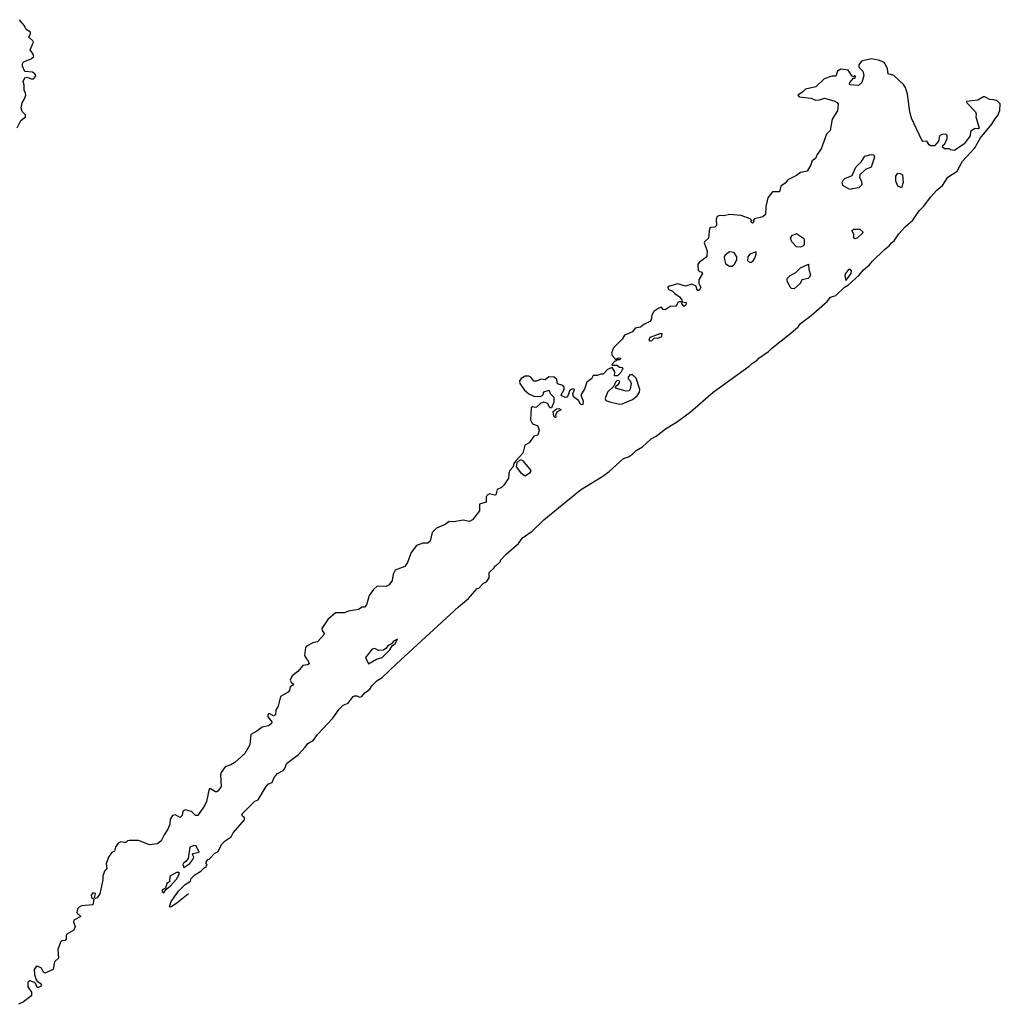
# Model space of a CAD drawing. Extents: x 2293830 to 2387798, y 66850 to 233222.
# Tile 180 of 192: x 2380035 to 2387798, y 192570 to 200363. Entities that reach past the tile are written whole.
import ezdxf

# ---------------------------------------------------------------- set-up
doc = ezdxf.new("R2010")
doc.units = 0

msp = doc.modelspace()

# ---------------------------------------------------------------- linework, layer by layer
at = {"layer": '0CON05XD'}
for points in [[(2380015, 199506.7), (2380043.8, 199565), (2380080.8, 199595), (2380080.8, 199610.8), (2380055, 199637.5), (2380046.7, 199665), (2380053.3, 199705), (2380073.9, 199736.1), (2380082.5, 199765), (2380081.7, 199781.7), (2380070, 199805), (2380070, 199845), (2380061.2, 199875), (2380076.1, 199903.9), (2380095, 199908.8), (2380125.5, 199895.5), (2380145, 199894.3), (2380161.9, 199915), (2380155.4, 199935.4), (2380136.8, 199946.8), (2380075, 199953.3), (2380056.4, 199996.4), (2380056.7, 200015), (2380065, 200030), (2380125.6, 200054.4), (2380146.8, 200073.2), (2380141.3, 200091.3), (2380116.7, 200125), (2380143.3, 200185), (2380140, 200195), (2380107.5, 200225), (2380121.2, 200255), (2380120, 200265), (2380086.1, 200286.1), (2380074.2, 200315), (2380033.2, 200363.2)], [(2381370, 193445.5), (2381278.3, 193371.7), (2381235, 193342.5), (2381225, 193340), (2381220, 193345), (2381233.3, 193385), (2381292.5, 193465), (2381345, 193517.5), (2381386.4, 193543.6), (2381393, 193567), (2381420, 193595), (2381470, 193625), (2381495, 193650), (2381510, 193655), (2381510, 193665), (2381520, 193675), (2381510, 193685), (2381510, 193695), (2381523.6, 193716.4), (2381535, 193720), (2381580, 193765), (2381605, 193780), (2381632.5, 193835), (2381662.5, 193865), (2381710, 193895), (2381725, 193927.5), (2381815, 194030), (2381813.3, 194045), (2381798.8, 194058.8), (2381793.3, 194075), (2381895, 194178), (2381921.7, 194188.3), (2381985.8, 194295), (2382005, 194314), (2382034.3, 194325.7), (2382050, 194365), (2382075, 194396), (2382119.4, 194420.6), (2382137.1, 194442.9), (2382147.5, 194475), (2382242, 194548), (2382295.8, 194604.2), (2382315, 194633.3), (2382359.5, 194660.5), (2382391.2, 194705), (2382513.9, 194836.1), (2382565, 194906.7), (2382595, 194936.7), (2382636.4, 194953.6), (2382675, 195007.5), (2382685, 195012.5), (2382705, 195011.2), (2382725, 195000), (2382742.5, 195005), (2382767.5, 195035), (2382805.9, 195064.1), (2382825, 195092.5), (2382865, 195132.5), (2382905, 195156.7), (2383017.5, 195265), (2383507.5, 195715), (2383587.7, 195782.3), (2383655, 195860), (2383670, 195865), (2383705, 195900), (2383730, 195915), (2383750, 195945), (2383751.7, 195988.3), (2383790, 196025), (2383795, 196040), (2383805, 196040), (2383840, 196075), (2383840, 196085), (2383887, 196133), (2383983, 196217), (2384015, 196262.5), (2384092.5, 196315), (2384183.3, 196405), (2384475, 196641.2), (2384650.7, 196749.3), (2384702.4, 196787.6), (2384815, 196889.2), (2384855, 196903.8), (2384885, 196923.3), (2384915, 196952.5), (2384965, 196983.3), (2385033.3, 197045), (2385074.1, 197065.9), (2385146.7, 197125), (2385235, 197178), (2385343.2, 197256.8), (2385524.2, 197415), (2385809.4, 197620.6), (2385835, 197645.8), (2385872.4, 197667.6), (2385887.1, 197685), (2385962.6, 197737.4), (2385985, 197761.5), (2386138.9, 197881.1), (2386196.8, 197933.2), (2386215, 197957.9), (2386299.2, 198020.8), (2386427.2, 198132.8), (2386452.8, 198167.2), (2386495, 198180.3), (2386564, 198246), (2386595.4, 198264.6), (2386679.9, 198340.1), (2386715, 198383.5), (2386759.5, 198420.5), (2386785, 198452.5), (2386880.5, 198545), (2386917.8, 198572.2), (2386935, 198596.2), (2386956.7, 198613.3), (2386995, 198669.6), (2387045.5, 198725), (2387104.6, 198775.4), (2387121.1, 198798.9), (2387155, 198851.4), (2387191.5, 198888.5), (2387245, 198958.6), (2387295, 199014.2), (2387339.9, 199050.1), (2387382.4, 199117.6), (2387456.5, 199165), (2387497.5, 199242.5), (2387595, 199348.8), (2387641.7, 199428.3), (2387730, 199535), (2387753.1, 199576.9), (2387778, 199605), (2387793.8, 199645), (2387797.5, 199697.5), (2387771.7, 199721.7), (2387745, 199730), (2387710.7, 199730.7), (2387675, 199752.5), (2387665, 199752.5), (2387620, 199725), (2387530, 199715), (2387532.5, 199705), (2387600, 199635), (2387606.7, 199615), (2387603.3, 199595), (2387630, 199505), (2387625, 199500), (2387595, 199502.5), (2387560.7, 199479.3), (2387560, 199445), (2387510.5, 199379.5), (2387435, 199327.5), (2387403, 199333), (2387395, 199340), (2387355, 199340), (2387340, 199355), (2387341.7, 199368.3), (2387358.3, 199381.7), (2387377, 199423), (2387377, 199447), (2387366.7, 199456.7), (2387335, 199454), (2387316.7, 199445), (2387307, 199403), (2387276.4, 199363.6), (2387246.1, 199366.1), (2387233.6, 199373.6), (2387215, 199402.5), (2387185, 199400), (2387175, 199410), (2387093.5, 199585), (2387080.7, 199635), (2387064, 199775), (2387046.7, 199826.7), (2387030.1, 199850.1), (2386955, 199921.2), (2386910, 199935), (2386903.3, 199973.3), (2386886.7, 200015), (2386875, 200026.2), (2386832.3, 200042.3), (2386775, 200052.2), (2386697.5, 200035), (2386677.5, 200005), (2386678.3, 199988.3), (2386710, 199955), (2386717.3, 199922.7), (2386702.5, 199865), (2386675, 199843.3), (2386607, 199847), (2386602.5, 199855), (2386606.7, 199865), (2386635, 199900), (2386648.3, 199901.7), (2386650, 199915), (2386645, 199920), (2386635, 199910), (2386625, 199917.5), (2386592.5, 199962.5), (2386535, 199971.1), (2386510, 199955), (2386495, 199917.5), (2386465, 199916.2), (2386402.5, 199895), (2386338.3, 199831.7), (2386255, 199814.2), (2386230.7, 199789.3), (2386194, 199765), (2386205, 199752.9), (2386300.9, 199740.9), (2386335, 199726), (2386365, 199728), (2386405, 199741.2), (2386487.6, 199717.6), (2386505, 199708.8), (2386512.9, 199695), (2386507.9, 199642.1), (2386466.2, 199575), (2386450.6, 199485), (2386422, 199458), (2386380, 199340), (2386347.5, 199295), (2386335, 199265.8), (2386308.6, 199245), (2386298, 199215), (2386268, 199165), (2386215, 199152.7), (2386185, 199130), (2386115, 199096.2), (2386095, 199070), (2386061.2, 199045), (2386050, 199000), (2385995, 199000), (2385956.4, 198953.6), (2385942.5, 198885), (2385939.3, 198820.7), (2385916.4, 198803.6), (2385851.7, 198788.3), (2385840, 198775), (2385850, 198765), (2385835, 198752.5), (2385823, 198763), (2385830, 198775), (2385818.3, 198788.3), (2385745, 198812.9), (2385655, 198820), (2385608.3, 198811.7), (2385575, 198814.2), (2385555, 198806), (2385549.4, 198785), (2385551.9, 198735), (2385538.9, 198721.1), (2385505, 198718.1), (2385495, 198710), (2385487.5, 198635), (2385456.2, 198605), (2385453.9, 198596.1), (2385477.1, 198535), (2385474.3, 198485.7), (2385416.1, 198443.9), (2385403.8, 198425), (2385405, 198380), (2385415, 198370), (2385428.3, 198368.3), (2385440, 198355), (2385410, 198305), (2385410, 198275), (2385427.5, 198245), (2385416.7, 198225), (2385405, 198217.5), (2385395, 198230), (2385390, 198255), (2385355, 198270), (2385305, 198253.8), (2385245, 198272.5), (2385180, 198255), (2385165.8, 198245), (2385169.2, 198229.2), (2385203.8, 198215), (2385221.2, 198195), (2385258.9, 198168.9), (2385276.7, 198145), (2385280, 198130), (2385310, 198125), (2385307.5, 198105), (2385295, 198092.5), (2385277.5, 198115), (2385280, 198130), (2385255, 198131.2), (2385244.2, 198125), (2385232.5, 198095)], [(2386605, 199020), (2386551.2, 199051.2), (2386546.7, 199075), (2386556.2, 199095), (2386566.7, 199105), (2386625, 199130), (2386652.5, 199195), (2386698.6, 199241.4), (2386725, 199284), (2386775, 199295.5), (2386795, 199292.5), (2386801.1, 199275), (2386774.1, 199195.9), (2386731.2, 199178.8), (2386686.2, 199135), (2386682.5, 199115), (2386697.5, 199085), (2386700, 199055), (2386677.8, 199032.2), (2386625, 199023.5), (2386605, 199020)], [(2387015, 199033.3), (2386986.7, 199045), (2386970.8, 199085), (2386971.4, 199125), (2386985, 199148), (2387005.7, 199145.7), (2387022.5, 199135), (2387028.1, 199075), (2387015, 199033.3)], [(2386215, 198561.9), (2386185, 198565.6), (2386146, 198605), (2386137.1, 198635), (2386150, 198655), (2386185, 198670.6), (2386240.8, 198635), (2386245.8, 198624.2), (2386243.8, 198585), (2386236.5, 198573.5), (2386215, 198561.9)], [(2386645, 198627.5), (2386637.5, 198635), (2386638.8, 198665), (2386623.3, 198695), (2386637.5, 198705), (2386686.4, 198706.4), (2386710, 198685), (2386710, 198675), (2386665, 198633.3), (2386645, 198627.5)], [(2385655, 198408.8), (2385632.4, 198422.4), (2385623.6, 198433.6), (2385615.7, 198465), (2385614, 198485), (2385621.2, 198505), (2385652.7, 198527.3), (2385685, 198523.5), (2385709.6, 198485), (2385708.9, 198461.1), (2385688.8, 198421.2), (2385675, 198410), (2385655, 198408.8)], [(2385813.5, 198443.5), (2385825, 198443.9), (2385841.3, 198455), (2385854.7, 198475), (2385866.1, 198506.1), (2385865.7, 198525.7), (2385815, 198506.5), (2385799.2, 198485), (2385795.8, 198455), (2385813.5, 198443.5)], [(2386165, 198234.2), (2386145, 198234.3), (2386135, 198246.2), (2386110, 198295), (2386111.4, 198315), (2386135, 198337.8), (2386178.1, 198361.9), (2386215, 198399.4), (2386279.3, 198429.3), (2386281.2, 198385), (2386293.8, 198345), (2386286.7, 198325), (2386275.8, 198314.2), (2386227.5, 198305), (2386213.3, 198275), (2386165, 198234.2)], [(2386575, 198300), (2386618.1, 198355), (2386620, 198375), (2386607.8, 198387.8), (2386594.6, 198385.4), (2386572.5, 198355), (2386568, 198335), (2386575, 198300)], [(2385232.5, 198095), (2385185, 198092), (2385145, 198066.7), (2385129.3, 198069.3), (2385115, 198086.7), (2385095, 198081.2), (2385055, 198053.8), (2385038.8, 198025), (2385033.6, 197986.4), (2385022.5, 197975), (2384975, 197951.2), (2384950, 197930), (2384907.3, 197922.7), (2384885, 197893.3), (2384822.8, 197867.2), (2384804.3, 197835.7), (2384734.4, 197765.6), (2384720.8, 197725), (2384724.3, 197704.3), (2384745, 197682.5), (2384755, 197677.5), (2384775, 197687.5), (2384790, 197685), (2384785, 197670), (2384765, 197670), (2384755, 197660), (2384745, 197660), (2384722.5, 197635), (2384725, 197630), (2384765, 197630), (2384783, 197613), (2384805, 197610), (2384810, 197605), (2384796.1, 197573.9), (2384766.7, 197545), (2384743.9, 197543.9), (2384746.4, 197576.4), (2384725, 197610), (2384687.5, 197595), (2384655, 197556.7), (2384635, 197557.1), (2384605, 197547.1), (2384575, 197548), (2384560.4, 197519.6), (2384524, 197495), (2384505, 197440), (2384475.6, 197395), (2384495.6, 197345), (2384493.3, 197316.7), (2384485, 197313.8), (2384475, 197320), (2384459.5, 197349.5), (2384418.8, 197378.8), (2384413.3, 197405), (2384426, 197435), (2384422.5, 197442.5), (2384405, 197438.8), (2384386.2, 197425), (2384377.7, 197392.3), (2384365, 197376.7), (2384353.9, 197373.9), (2384326.2, 197386.2), (2384322.5, 197395), (2384344.3, 197435), (2384344.2, 197455), (2384335, 197468), (2384291.2, 197481.2), (2384287.1, 197515), (2384266.2, 197535), (2384224.6, 197535.4), (2384195, 197512.5), (2384162.3, 197517.7), (2384125, 197502.5), (2384105, 197502.5), (2384080.8, 197535), (2384065, 197542.1), (2384035, 197540.9), (2384005, 197523.3), (2383992.5, 197505), (2383994.6, 197485), (2384031.6, 197431.6), (2384065, 197401.8), (2384105, 197384.2), (2384158.8, 197381.2), (2384175, 197392.5), (2384185, 197416.7), (2384225, 197430), (2384234.3, 197404.3), (2384262.5, 197375), (2384263, 197337), (2384245, 197290), (2384235, 197290), (2384225, 197300), (2384216.4, 197326.4), (2384185, 197336.2), (2384161.2, 197328.8), (2384125, 197296.7), (2384115, 197293.3), (2384095, 197298.8), (2384085, 197290), (2384078, 197195), (2384094.2, 197165), (2384131.2, 197151.2), (2384140.3, 197140.3), (2384148.2, 197115), (2384137.5, 197075), (2384105, 197066.7), (2384067.5, 197015), (2384033.4, 196995), (2384018.1, 196931.9), (2383965.6, 196875), (2383949.4, 196855), (2383938, 196822), (2383915, 196794.4), (2383907.1, 196775), (2383904.5, 196735), (2383869.1, 196680.9), (2383848.8, 196661.2), (2383814.3, 196645), (2383805, 196601.4), (2383795, 196598.9), (2383755, 196610), (2383735, 196600.4), (2383728.2, 196585), (2383727.5, 196545), (2383675, 196527.5), (2383675.4, 196474.6), (2383620.6, 196405), (2383595, 196391.1), (2383545, 196400.9), (2383471.2, 196388.8), (2383435, 196391.3), (2383402, 196368), (2383335, 196339.3), (2383301.3, 196305), (2383284.2, 196235), (2383265, 196220), (2383225, 196220), (2383175, 196202.2), (2383134, 196145), (2383103.9, 196066.1), (2383083.9, 196036.1), (2383007.5, 196005), (2382990, 195975), (2382983.3, 195925), (2382959.5, 195890.5), (2382935, 195876), (2382865, 195878.8), (2382835, 195852.5), (2382815, 195824.4), (2382800.8, 195805), (2382779.1, 195730.9), (2382765, 195713.3), (2382745, 195713.3), (2382715.8, 195694.2), (2382637.8, 195682.2), (2382605, 195668.6), (2382535, 195667.8), (2382474.8, 195615.2), (2382427.5, 195545), (2382428.8, 195528.8), (2382443.8, 195505), (2382441.2, 195495), (2382391.2, 195438.8), (2382355, 195430.6), (2382305, 195405.4), (2382298.5, 195395), (2382289.7, 195329.7), (2382304.2, 195304.2), (2382316.7, 195295), (2382327.5, 195265), (2382313, 195257), (2382275, 195252.5), (2382235.7, 195205), (2382191.3, 195168.7), (2382176, 195135), (2382185, 195118.5), (2382203.3, 195105), (2382197.5, 195095), (2382175, 195082.5), (2382170.4, 195055), (2382160.8, 195039.3), (2382100, 195005), (2382080, 194930), (2382061.9, 194898.1), (2382059.1, 194860.9), (2382045, 194854.5), (2382015, 194870), (2382005, 194870), (2381998.6, 194861.4), (2382000, 194845), (2382030.8, 194805), (2382027.3, 194792.7), (2382005.6, 194774.4), (2381955, 194762.5), (2381913, 194733), (2381864.5, 194705.5), (2381855.4, 194624.6), (2381816.9, 194555), (2381738.9, 194485), (2381705, 194464.3), (2381660.1, 194449.9), (2381628.6, 194405), (2381624.1, 194385), (2381628.8, 194295), (2381605, 194260), (2381595, 194251.2), (2381585, 194251.2), (2381545, 194275.7), (2381534.3, 194275), (2381512.5, 194175), (2381500, 194145), (2381445.9, 194064.1), (2381427.5, 194065), (2381395, 194096.2), (2381345, 194109.2), (2381325, 194100), (2381320, 194065), (2381305, 194048.8), (2381265, 194069.6), (2381245.6, 194065), (2381224.8, 194035), (2381224.6, 193995), (2381208.5, 193955), (2381177.7, 193912.3), (2381155, 193864.4), (2381125, 193840.7), (2381061.2, 193831.2), (2380975, 193866.9), (2380903.1, 193866.9), (2380887.3, 193862.7), (2380875, 193850.8), (2380860.2, 193850.2), (2380835, 193856.6), (2380815, 193845.4), (2380793.3, 193815), (2380786.6, 193783.4), (2380765, 193772.1), (2380741, 193739), (2380719.2, 193685), (2380725.4, 193645), (2380707.5, 193625), (2380692.5, 193585), (2380694, 193555), (2380670, 193445), (2380647.7, 193412.3), (2380635, 193406.7), (2380626.7, 193415), (2380635.9, 193445.9), (2380615, 193451.4), (2380601.5, 193435), (2380604.5, 193414.5), (2380621.7, 193401.7), (2380615, 193357.5), (2380525, 193348.2), (2380505, 193338.7), (2380493.1, 193325), (2380488.5, 193295), (2380518.8, 193265), (2380463, 193237), (2380460, 193220), (2380473.3, 193186.7), (2380463.6, 193156.4), (2380408.8, 193125), (2380402.9, 193115), (2380402, 193085), (2380395, 193076.2), (2380368.1, 193071.9), (2380358.1, 193061.9), (2380337.1, 193005), (2380341.2, 192935), (2380310, 192905), (2380300, 192845), (2380235, 192817.5), (2380223.3, 192825), (2380206.7, 192855), (2380175, 192871.3), (2380165, 192870.4), (2380150.3, 192845), (2380151.8, 192805), (2380165.5, 192765), (2380172.2, 192752.2), (2380201.2, 192735), (2380206.2, 192725), (2380199.5, 192710.5), (2380185, 192703.3), (2380174.2, 192704.2), (2380162.4, 192732.4), (2380151.5, 192741.5), (2380115, 192756.8), (2380098.2, 192745), (2380098.8, 192708.8), (2380128.8, 192665), (2380127.5, 192642.5), (2380119.2, 192630.8), (2380065, 192590), (2380025, 192570)], [(2385025, 197820), (2385018.3, 197828.3), (2385025, 197850), (2385105, 197880), (2385118.3, 197878.3), (2385115, 197852.5), (2385085, 197840), (2385058.3, 197841.7), (2385035, 197822.5), (2385025, 197820)], [(2384785, 197320.7), (2384805, 197323.3), (2384885, 197356), (2384923.3, 197385), (2384942.4, 197415), (2384943.7, 197435), (2384915.8, 197525), (2384885, 197552.9), (2384865, 197553.2), (2384851, 197535), (2384851.7, 197521.7), (2384867.5, 197505), (2384874.8, 197485), (2384868.5, 197441.5), (2384858.5, 197425), (2384835, 197421.9), (2384760, 197445), (2384751.9, 197455), (2384755.5, 197464.5), (2384775, 197477.9), (2384786.8, 197495), (2384780.9, 197505), (2384765, 197507), (2384750.9, 197495), (2384737.2, 197462.8), (2384688.5, 197415), (2384669.2, 197365), (2384675, 197350), (2384715, 197334.8), (2384785, 197320.7)], [(2384275, 197213.3), (2384262.5, 197225), (2384258.3, 197261.7), (2384285, 197282.5), (2384305, 197286.7), (2384320, 197275), (2384290, 197260), (2384277.5, 197235), (2384280, 197215), (2384275, 197213.3)], [(2384035, 196752.9), (2384078.4, 196781.6), (2384082.9, 196795), (2384021, 196871), (2384008.1, 196878.1), (2383995, 196876.8), (2383969.6, 196855), (2383966, 196825), (2383999.8, 196779.8), (2384035, 196752.9)], [(2382795, 195264.5), (2382858.7, 195301.3), (2382905, 195315.5), (2382965, 195375.6), (2382983.1, 195406.9), (2383006.5, 195425), (2383025, 195460), (2382995, 195443.8), (2382978.1, 195421.9), (2382951.1, 195408.9), (2382934, 195385), (2382915, 195372.5), (2382875, 195370.8), (2382845, 195387.1), (2382825, 195382), (2382771.5, 195315), (2382795, 195264.5)], [(2381335, 193652.5), (2381382, 193685), (2381405.6, 193715), (2381413.3, 193735), (2381402.5, 193755), (2381407, 193763), (2381456.7, 193775), (2381433.1, 193823.1), (2381414.2, 193825.8), (2381382.2, 193815), (2381368, 193725), (2381350.9, 193699.1), (2381328.8, 193685), (2381326.2, 193675), (2381335, 193652.5)], [(2381175, 193453.3), (2381190.7, 193479.3), (2381226, 193505), (2381275, 193560), (2381301.2, 193605), (2381295, 193613.3), (2381275, 193614.2), (2381223.5, 193585), (2381219.7, 193540.3), (2381198.8, 193525), (2381190, 193490), (2381163.8, 193475), (2381162.3, 193462.3), (2381175, 193453.3)]]:
    msp.add_lwpolyline(points, dxfattribs=at)

doc.saveas('drawing.dxf')
